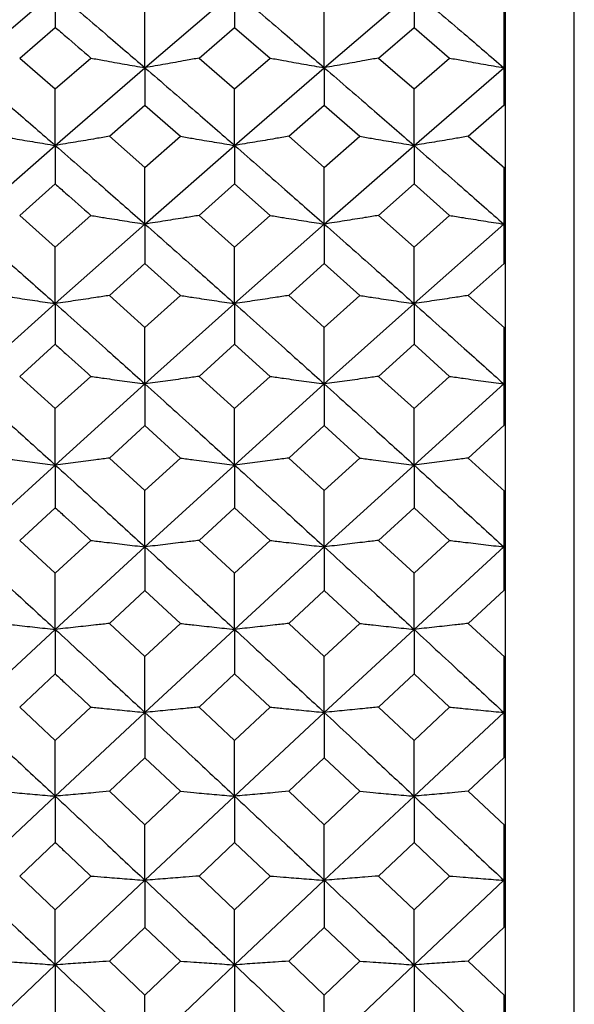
# Model space of a CAD drawing. Header units: inches. Extents: x 0.9 to 16, y 4.3 to 9.2.
# Tile 30 of 55: x 8.203 to 8.454, y 6.236 to 6.682. Entities that reach past the tile are written whole.
import ezdxf

# ---------------------------------------------------------------- set-up
doc = ezdxf.new("R2010")
doc.units = ezdxf.units.IN
doc.header["$MEASUREMENT"] = 0

msp = doc.modelspace()

# ---------------------------------------------------------------- linework, layer by layer
at = {"color": 7, "linetype": 'Continuous', "lineweight": 25}
for p, q in [((8.45439, 5.92643), (8.45439, 7.4749)), ((8.17826, 6.66061), (8.21898, 6.69541)), ((8.21898, 6.69541), (8.21898, 6.67895)), ((8.25967, 6.66061), (8.30032, 6.69541)), ((8.30032, 6.69541), (8.30032, 6.67895)), ((8.34099, 6.66061), (8.38169, 6.69541)), ((8.38169, 6.69541), (8.38169, 6.67895)), ((8.25967, 6.66061), (8.25967, 6.68623)), ((8.34099, 6.66061), (8.34099, 6.68623)), ((8.4224, 6.68623), (8.4224, 6.64365)), ((8.42314, 6.64333), (8.42314, 6.68591)), ((8.20285, 6.66502), (8.21898, 6.67895)), ((8.28422, 6.66502), (8.30032, 6.67895)), ((8.30032, 6.67895), (8.31643, 6.66502)), ((8.36556, 6.66502), (8.38169, 6.67895)), ((8.38169, 6.67895), (8.39782, 6.66502)), ((8.20285, 6.66502), (8.21898, 6.65101)), ((8.21898, 6.65101), (8.23511, 6.66502)), ((8.28422, 6.66502), (8.30032, 6.65101)), ((8.30032, 6.65101), (8.31643, 6.66502)), ((8.36556, 6.66502), (8.38169, 6.65101)), ((8.38169, 6.65101), (8.39782, 6.66502)), ((8.21898, 6.62536), (8.25967, 6.66061)), ((8.25967, 6.66061), (8.25967, 6.64364)), ((8.30032, 6.62536), (8.34099, 6.66061)), ((8.34099, 6.66061), (8.34099, 6.64364)), ((8.38169, 6.62536), (8.4224, 6.66061)), ((8.21898, 6.62536), (8.21898, 6.65101)), ((8.30032, 6.62536), (8.30032, 6.65101)), ((8.38169, 6.62536), (8.38169, 6.65101)), ((8.24355, 6.62953), (8.25967, 6.64364)), ((8.25967, 6.64364), (8.27579, 6.62953)), ((8.32487, 6.62953), (8.34099, 6.64364)), ((8.34099, 6.64364), (8.35711, 6.62953)), ((8.40628, 6.62953), (8.42256, 6.64377)), ((8.42314, 6.61503), (8.42314, 6.64333)), ((8.24355, 6.62953), (8.25967, 6.61535)), ((8.25967, 6.61535), (8.27579, 6.62953)), ((8.32487, 6.62953), (8.34099, 6.61535)), ((8.34099, 6.61535), (8.35711, 6.62953)), ((8.40628, 6.62953), (8.42281, 6.615)), ((8.17826, 6.58969), (8.21898, 6.62536)), ((8.21898, 6.62536), (8.21898, 6.6079)), ((8.25967, 6.58969), (8.30032, 6.62536)), ((8.30032, 6.62536), (8.30032, 6.6079)), ((8.34099, 6.58969), (8.38169, 6.62536)), ((8.38169, 6.62536), (8.38169, 6.6079)), ((8.25967, 6.58969), (8.25967, 6.61535)), ((8.34099, 6.58969), (8.34099, 6.61535)), ((8.4224, 6.61536), (8.4224, 6.57175)), ((8.42314, 6.57141), (8.42314, 6.61503)), ((8.20285, 6.59362), (8.21898, 6.6079)), ((8.28422, 6.59362), (8.30032, 6.6079)), ((8.30032, 6.6079), (8.31643, 6.59362)), ((8.36556, 6.59362), (8.38169, 6.6079)), ((8.38169, 6.6079), (8.39782, 6.59362)), ((8.20285, 6.59362), (8.21898, 6.57928)), ((8.21898, 6.57928), (8.23511, 6.59362)), ((8.28422, 6.59362), (8.30032, 6.57928)), ((8.30032, 6.57928), (8.31643, 6.59362)), ((8.36556, 6.59362), (8.38169, 6.57928)), ((8.38169, 6.57928), (8.39782, 6.59362)), ((8.21898, 6.55362), (8.25967, 6.58969)), ((8.25967, 6.58969), (8.25967, 6.57174)), ((8.30032, 6.55362), (8.34099, 6.58969)), ((8.34099, 6.58969), (8.34099, 6.57174)), ((8.38169, 6.55362), (8.4224, 6.58968)), ((8.21898, 6.55362), (8.21898, 6.57928)), ((8.30032, 6.55362), (8.30032, 6.57928)), ((8.38169, 6.55362), (8.38169, 6.57928)), ((8.24355, 6.5573), (8.25967, 6.57174)), ((8.25967, 6.57174), (8.27579, 6.5573)), ((8.32487, 6.5573), (8.34099, 6.57174)), ((8.34099, 6.57174), (8.35711, 6.5573)), ((8.40628, 6.5573), (8.42256, 6.57187)), ((8.42314, 6.54248), (8.42314, 6.57141)), ((8.17826, 6.51717), (8.21898, 6.55362)), ((8.21898, 6.55362), (8.21898, 6.53519)), ((8.24355, 6.5573), (8.25967, 6.54281)), ((8.25967, 6.54281), (8.27579, 6.5573)), ((8.25967, 6.51717), (8.30032, 6.55362)), ((8.30032, 6.55362), (8.30032, 6.53519)), ((8.32487, 6.5573), (8.34099, 6.54281)), ((8.34099, 6.54281), (8.35711, 6.5573)), ((8.34099, 6.51717), (8.38169, 6.55362)), ((8.38169, 6.55362), (8.38169, 6.53519)), ((8.40628, 6.5573), (8.42281, 6.54245)), ((8.25967, 6.51717), (8.25967, 6.54281)), ((8.34099, 6.51717), (8.34099, 6.54281)), ((8.4224, 6.54281), (8.4224, 6.49829)), ((8.42314, 6.49795), (8.42314, 6.54248)), ((8.20285, 6.52061), (8.21898, 6.53519)), ((8.28422, 6.52061), (8.30032, 6.53519)), ((8.30032, 6.53519), (8.31643, 6.52061)), ((8.36556, 6.52061), (8.38169, 6.53519)), ((8.38169, 6.53519), (8.39782, 6.52061)), ((8.20285, 6.52061), (8.21898, 6.50597)), ((8.21898, 6.50597), (8.23511, 6.52061)), ((8.28422, 6.52061), (8.30032, 6.50597)), ((8.30032, 6.50597), (8.31643, 6.52061)), ((8.36556, 6.52061), (8.38169, 6.50597)), ((8.38169, 6.50597), (8.39782, 6.52061)), ((8.21898, 6.48037), (8.25967, 6.51717)), ((8.25967, 6.51717), (8.25967, 6.49828)), ((8.30032, 6.48037), (8.34099, 6.51717)), ((8.34099, 6.51717), (8.34099, 6.49828)), ((8.38169, 6.48037), (8.4224, 6.51716)), ((8.21898, 6.48037), (8.21898, 6.50597)), ((8.30032, 6.48037), (8.30032, 6.50597)), ((8.38169, 6.48037), (8.38169, 6.50597)), ((8.24355, 6.48356), (8.25967, 6.49828)), ((8.25967, 6.49828), (8.27579, 6.48356)), ((8.32487, 6.48356), (8.34099, 6.49828)), ((8.34099, 6.49828), (8.35711, 6.48356)), ((8.40628, 6.48356), (8.42256, 6.49841)), ((8.42314, 6.46845), (8.42314, 6.49795)), ((8.24355, 6.48356), (8.25967, 6.46879)), ((8.25967, 6.46879), (8.27579, 6.48356)), ((8.32487, 6.48356), (8.34099, 6.46879)), ((8.34099, 6.46879), (8.35711, 6.48356)), ((8.40628, 6.48356), (8.42281, 6.46842)), ((8.17826, 6.44324), (8.21898, 6.48037)), ((8.21898, 6.48037), (8.21898, 6.46103)), ((8.25967, 6.44324), (8.30032, 6.48037)), ((8.30032, 6.48037), (8.30032, 6.46103)), ((8.34099, 6.44324), (8.38169, 6.48037)), ((8.38169, 6.48037), (8.38169, 6.46103)), ((8.25967, 6.44324), (8.25967, 6.46879)), ((8.34099, 6.44324), (8.34099, 6.46879)), ((8.4224, 6.4688), (8.4224, 6.42347)), ((8.42314, 6.42313), (8.42314, 6.46845)), ((8.20285, 6.44618), (8.21898, 6.46103)), ((8.28422, 6.44618), (8.30032, 6.46103)), ((8.30032, 6.46103), (8.31643, 6.44618)), ((8.36556, 6.44618), (8.38169, 6.46103)), ((8.38169, 6.46103), (8.39782, 6.44618)), ((8.20285, 6.44618), (8.21898, 6.43129)), ((8.21898, 6.43129), (8.23511, 6.44618)), ((8.28422, 6.44618), (8.30032, 6.43129)), ((8.30032, 6.43129), (8.31643, 6.44618)), ((8.36556, 6.44618), (8.38169, 6.43129)), ((8.38169, 6.43129), (8.39782, 6.44618)), ((8.21898, 6.40581), (8.25967, 6.44324)), ((8.25967, 6.44324), (8.25967, 6.42347)), ((8.30032, 6.40581), (8.34099, 6.44324)), ((8.34099, 6.44324), (8.34099, 6.42347)), ((8.38169, 6.40581), (8.4224, 6.44323)), ((8.21898, 6.40581), (8.21898, 6.43129)), ((8.30032, 6.40581), (8.30032, 6.43129)), ((8.38169, 6.40581), (8.38169, 6.43129)), ((8.24355, 6.4085), (8.25967, 6.42347)), ((8.25967, 6.42347), (8.27579, 6.4085)), ((8.32487, 6.4085), (8.34099, 6.42347)), ((8.34099, 6.42347), (8.35711, 6.4085)), ((8.40628, 6.4085), (8.42256, 6.4236)), ((8.42314, 6.39316), (8.42314, 6.42313)), ((8.17826, 6.36811), (8.21898, 6.40581)), ((8.21898, 6.40581), (8.21898, 6.38562)), ((8.24355, 6.4085), (8.25967, 6.3935)), ((8.25967, 6.3935), (8.27579, 6.4085)), ((8.25967, 6.36811), (8.30032, 6.40581)), ((8.30032, 6.40581), (8.30032, 6.38562)), ((8.32487, 6.4085), (8.34099, 6.3935)), ((8.34099, 6.3935), (8.35711, 6.4085)), ((8.34099, 6.36811), (8.38169, 6.40581)), ((8.38169, 6.40581), (8.38169, 6.38562)), ((8.40628, 6.4085), (8.42281, 6.39313)), ((8.25967, 6.36811), (8.25967, 6.3935)), ((8.34099, 6.36811), (8.34099, 6.3935)), ((8.4224, 6.3935), (8.4224, 6.34752)), ((8.42314, 6.34717), (8.42314, 6.39316)), ((8.20285, 6.37055), (8.21898, 6.38562)), ((8.28422, 6.37055), (8.30032, 6.38562)), ((8.30032, 6.38562), (8.31643, 6.37055)), ((8.36556, 6.37055), (8.38169, 6.38562)), ((8.38169, 6.38562), (8.39782, 6.37055)), ((8.20285, 6.37055), (8.21898, 6.35544)), ((8.21898, 6.35544), (8.23511, 6.37055)), ((8.28422, 6.37055), (8.30032, 6.35544)), ((8.30032, 6.35544), (8.31643, 6.37055)), ((8.36556, 6.37055), (8.38169, 6.35544)), ((8.38169, 6.35544), (8.39782, 6.37055)), ((8.21898, 6.33016), (8.25967, 6.36811)), ((8.25967, 6.36811), (8.25967, 6.34751)), ((8.30032, 6.33016), (8.34099, 6.36811)), ((8.34099, 6.36811), (8.34099, 6.34751)), ((8.38169, 6.33016), (8.4224, 6.3681)), ((8.21898, 6.33016), (8.21898, 6.35544)), ((8.30032, 6.33016), (8.30032, 6.35544)), ((8.38169, 6.33016), (8.38169, 6.35544)), ((8.24355, 6.33234), (8.25967, 6.34751)), ((8.25967, 6.34751), (8.27579, 6.33234)), ((8.32487, 6.33234), (8.34099, 6.34751)), ((8.34099, 6.34751), (8.35711, 6.33234)), ((8.40628, 6.33234), (8.42256, 6.34765)), ((8.42314, 6.3168), (8.42314, 6.34717)), ((8.17826, 6.29198), (8.21898, 6.33016)), ((8.21898, 6.33016), (8.21898, 6.30916)), ((8.24355, 6.33234), (8.25967, 6.31714)), ((8.25967, 6.31714), (8.27579, 6.33234)), ((8.25967, 6.29198), (8.30032, 6.33016)), ((8.30032, 6.33016), (8.30032, 6.30916)), ((8.32487, 6.33234), (8.34099, 6.31714)), ((8.34099, 6.31714), (8.35711, 6.33234)), ((8.34099, 6.29198), (8.38169, 6.33016)), ((8.38169, 6.33016), (8.38169, 6.30916)), ((8.40628, 6.33234), (8.42281, 6.31677)), ((8.25967, 6.29198), (8.25967, 6.31714)), ((8.34099, 6.29198), (8.34099, 6.31714)), ((8.4224, 6.31715), (8.4224, 6.27062)), ((8.42314, 6.27026), (8.42314, 6.3168)), ((8.20285, 6.29391), (8.21898, 6.30916)), ((8.28422, 6.29391), (8.30032, 6.30916)), ((8.30032, 6.30916), (8.31643, 6.29391)), ((8.36556, 6.29391), (8.38169, 6.30916)), ((8.38169, 6.30916), (8.39782, 6.29391)), ((8.20285, 6.29391), (8.21898, 6.27863)), ((8.21898, 6.27863), (8.23511, 6.29391)), ((8.21898, 6.25361), (8.25967, 6.29198)), ((8.25967, 6.29198), (8.25967, 6.27061)), ((8.28422, 6.29391), (8.30032, 6.27863)), ((8.30032, 6.27863), (8.31643, 6.29391)), ((8.30032, 6.25361), (8.34099, 6.29198)), ((8.34099, 6.29198), (8.34099, 6.27061)), ((8.36556, 6.29391), (8.38169, 6.27863)), ((8.38169, 6.27863), (8.39782, 6.29391)), ((8.38169, 6.25361), (8.4224, 6.29197)), ((8.21898, 6.25361), (8.21898, 6.27863)), ((8.30032, 6.25361), (8.30032, 6.27863)), ((8.38169, 6.25361), (8.38169, 6.27863)), ((8.24355, 6.25528), (8.25967, 6.27061)), ((8.25967, 6.27061), (8.27579, 6.25528)), ((8.32487, 6.25528), (8.34099, 6.27061)), ((8.34099, 6.27061), (8.35711, 6.25528)), ((8.40628, 6.25528), (8.42256, 6.27075)), ((8.42314, 6.23958), (8.42314, 6.27026)), ((8.24355, 6.25528), (8.25967, 6.23993)), ((8.25967, 6.23993), (8.27579, 6.25528)), ((8.32487, 6.25528), (8.34099, 6.23993)), ((8.34099, 6.23993), (8.35711, 6.25528)), ((8.40628, 6.25528), (8.42281, 6.23955)), ((8.17826, 6.21507), (8.21898, 6.25361)), ((8.21898, 6.25361), (8.21898, 6.23187)), ((8.25967, 6.21507), (8.30032, 6.25361)), ((8.30032, 6.25361), (8.30032, 6.23187)), ((8.34099, 6.21507), (8.38169, 6.25361)), ((8.38169, 6.25361), (8.38169, 6.23187)), ((8.25967, 6.21507), (8.25967, 6.23993)), ((8.34099, 6.21507), (8.34099, 6.23993)), ((8.4224, 6.23994), (8.4224, 6.19299)), ((8.42314, 6.19264), (8.42314, 6.23958))]:
    msp.add_line(p, q, dxfattribs=at)
for points, knots in [([(8.21898, 6.69541), (8.22658, 6.68895), (8.24014, 6.6774), (8.25371, 6.66574), (8.25967, 6.66061)], [0, 0, 0, 0, 0.5601086, 1, 1, 1, 1]), ([(8.30032, 6.69541), (8.30791, 6.68895), (8.32146, 6.6774), (8.33502, 6.66574), (8.34099, 6.66061)], [0, 0, 0, 0, 0.55983, 1, 1, 1, 1]), ([(8.38169, 6.69541), (8.38929, 6.68895), (8.40286, 6.67741), (8.41643, 6.66575), (8.4224, 6.66062)], [0, 0, 0, 0, 0.560003, 1, 1, 1, 1]), ([(8.21898, 6.67895), (8.22053, 6.67761), (8.22591, 6.67298), (8.23129, 6.66832), (8.23511, 6.66502)], [0, 0, 0, 0, 0.289608, 1, 1, 1, 1]), ([(8.23511, 6.66502), (8.23715, 6.66464), (8.24225, 6.66371), (8.25044, 6.66224), (8.25659, 6.66115), (8.25967, 6.66061)], [0, 0, 0, 0, 0.2499887, 0.6249874, 1, 1, 1, 1]), ([(8.28422, 6.66502), (8.28219, 6.66464), (8.27709, 6.66371), (8.26891, 6.66224), (8.26275, 6.66115), (8.25967, 6.66061)], [0, 0, 0, 0, 0.249989, 0.624985, 1, 1, 1, 1]), ([(8.31643, 6.66502), (8.31847, 6.66464), (8.32357, 6.66371), (8.33175, 6.66224), (8.33791, 6.66115), (8.34099, 6.66061)], [0, 0, 0, 0, 0.249987, 0.624986, 1, 1, 1, 1]), ([(8.36556, 6.66502), (8.36352, 6.66464), (8.35842, 6.66371), (8.35023, 6.66224), (8.34407, 6.66115), (8.34099, 6.66061)], [0, 0, 0, 0, 0.249988, 0.624986, 1, 1, 1, 1]), ([(8.39782, 6.66502), (8.39987, 6.66464), (8.40497, 6.66371), (8.41316, 6.66224), (8.41932, 6.66116), (8.4224, 6.66061)], [0, 0, 0, 0, 0.249989, 0.624987, 1, 1, 1, 1]), ([(8.17826, 6.66061), (8.18586, 6.65406), (8.19943, 6.64237), (8.21301, 6.63056), (8.21898, 6.62536)], [0, 0, 0, 0, 0.560022, 1, 1, 1, 1]), ([(8.25967, 6.66061), (8.26727, 6.65406), (8.28082, 6.64237), (8.29437, 6.63056), (8.30032, 6.62536)], [0, 0, 0, 0, 0.560177, 1, 1, 1, 1]), ([(8.34099, 6.66061), (8.34858, 6.65406), (8.36215, 6.64236), (8.37572, 6.63056), (8.38169, 6.62536)], [0, 0, 0, 0, 0.559917, 1, 1, 1, 1]), ([(8.19439, 6.62953), (8.19644, 6.62918), (8.20154, 6.62829), (8.20973, 6.6269), (8.2159, 6.62588), (8.21898, 6.62536)], [0, 0, 0, 0, 0.249989, 0.624986, 1, 1, 1, 1]), ([(8.24355, 6.62953), (8.24151, 6.62918), (8.23641, 6.62829), (8.22822, 6.6269), (8.22206, 6.62588), (8.21898, 6.62536)], [0, 0, 0, 0, 0.2499883, 0.6249858, 1, 1, 1, 1]), ([(8.27579, 6.62953), (8.27782, 6.62918), (8.28292, 6.62829), (8.2911, 6.6269), (8.29725, 6.62588), (8.30032, 6.62536)], [0, 0, 0, 0, 0.249988, 0.624986, 1, 1, 1, 1]), ([(8.32487, 6.62953), (8.32283, 6.62918), (8.31773, 6.62829), (8.30955, 6.6269), (8.3034, 6.62588), (8.30032, 6.62536)], [0, 0, 0, 0, 0.249988, 0.624986, 1, 1, 1, 1]), ([(8.35711, 6.62953), (8.35915, 6.62918), (8.36426, 6.62829), (8.37245, 6.6269), (8.37861, 6.62588), (8.38169, 6.62536)], [0, 0, 0, 0, 0.249987, 0.624986, 1, 1, 1, 1]), ([(8.40628, 6.62953), (8.40423, 6.62918), (8.39913, 6.62829), (8.39094, 6.6269), (8.38477, 6.62588), (8.38169, 6.62536)], [0, 0, 0, 0, 0.249987, 0.624985, 1, 1, 1, 1]), ([(8.21898, 6.62536), (8.22658, 6.61873), (8.24014, 6.60689), (8.25371, 6.59495), (8.25967, 6.58969)], [0, 0, 0, 0, 0.560108, 1, 1, 1, 1]), ([(8.30032, 6.62536), (8.30791, 6.61873), (8.32146, 6.60689), (8.33502, 6.59495), (8.34099, 6.58969)], [0, 0, 0, 0, 0.55983, 1, 1, 1, 1]), ([(8.38169, 6.62536), (8.38929, 6.61873), (8.40286, 6.6069), (8.41643, 6.59495), (8.4224, 6.5897)], [0, 0, 0, 0, 0.560003, 1, 1, 1, 1]), ([(8.21898, 6.6079), (8.22053, 6.60652), (8.22591, 6.60177), (8.23129, 6.59701), (8.23511, 6.59362)], [0, 0, 0, 0, 0.289609, 1, 1, 1, 1]), ([(8.23511, 6.59362), (8.23715, 6.59329), (8.24225, 6.59245), (8.25044, 6.59114), (8.25659, 6.59017), (8.25967, 6.58969)], [0, 0, 0, 0, 0.249987, 0.624986, 1, 1, 1, 1]), ([(8.28422, 6.59362), (8.28219, 6.59329), (8.27709, 6.59245), (8.26891, 6.59114), (8.26275, 6.59017), (8.25967, 6.58969)], [0, 0, 0, 0, 0.249987, 0.624985, 1, 1, 1, 1]), ([(8.31643, 6.59362), (8.31847, 6.59329), (8.32357, 6.59245), (8.33175, 6.59114), (8.33791, 6.59017), (8.34099, 6.58969)], [0, 0, 0, 0, 0.2499873, 0.6249849, 1, 1, 1, 1]), ([(8.36556, 6.59362), (8.36352, 6.59329), (8.35842, 6.59245), (8.35023, 6.59114), (8.34407, 6.59017), (8.34099, 6.58969)], [0, 0, 0, 0, 0.249988, 0.624985, 1, 1, 1, 1]), ([(8.39782, 6.59362), (8.39987, 6.59329), (8.40497, 6.59245), (8.41316, 6.59114), (8.41932, 6.59017), (8.4224, 6.58969)], [0, 0, 0, 0, 0.249989, 0.624987, 1, 1, 1, 1]), ([(8.17826, 6.58969), (8.18586, 6.58298), (8.19943, 6.57101), (8.21301, 6.55893), (8.21898, 6.55362)], [0, 0, 0, 0, 0.5600219, 1, 1, 1, 1]), ([(8.25967, 6.58969), (8.26727, 6.58298), (8.28082, 6.57101), (8.29437, 6.55893), (8.30032, 6.55362)], [0, 0, 0, 0, 0.5601773, 1, 1, 1, 1]), ([(8.34099, 6.58969), (8.34858, 6.58298), (8.36215, 6.571), (8.37572, 6.55893), (8.38169, 6.55362)], [0, 0, 0, 0, 0.559917, 1, 1, 1, 1]), ([(8.19439, 6.5573), (8.19644, 6.55699), (8.20154, 6.55621), (8.20973, 6.55498), (8.2159, 6.55407), (8.21898, 6.55362)], [0, 0, 0, 0, 0.249988, 0.624986, 1, 1, 1, 1]), ([(8.24355, 6.5573), (8.24151, 6.55699), (8.23641, 6.55621), (8.22822, 6.55498), (8.22206, 6.55407), (8.21898, 6.55362)], [0, 0, 0, 0, 0.249987, 0.624984, 1, 1, 1, 1]), ([(8.21898, 6.55362), (8.22658, 6.54684), (8.24014, 6.53473), (8.25371, 6.52253), (8.25967, 6.51717)], [0, 0, 0, 0, 0.560108, 1, 1, 1, 1]), ([(8.27579, 6.5573), (8.27782, 6.55699), (8.28292, 6.55621), (8.2911, 6.55498), (8.29725, 6.55407), (8.30032, 6.55362)], [0, 0, 0, 0, 0.249987, 0.624986, 1, 1, 1, 1]), ([(8.32487, 6.5573), (8.32283, 6.55699), (8.31773, 6.55621), (8.30955, 6.55498), (8.3034, 6.55407), (8.30032, 6.55362)], [0, 0, 0, 0, 0.249988, 0.624986, 1, 1, 1, 1]), ([(8.30032, 6.55362), (8.30791, 6.54684), (8.32146, 6.53473), (8.33502, 6.52253), (8.34099, 6.51717)], [0, 0, 0, 0, 0.55983, 1, 1, 1, 1]), ([(8.35711, 6.5573), (8.35915, 6.55699), (8.36426, 6.55621), (8.37245, 6.55498), (8.37861, 6.55407), (8.38169, 6.55362)], [0, 0, 0, 0, 0.249988, 0.624986, 1, 1, 1, 1]), ([(8.40628, 6.5573), (8.40423, 6.55699), (8.39913, 6.55621), (8.39094, 6.55498), (8.38477, 6.55407), (8.38169, 6.55362)], [0, 0, 0, 0, 0.249988, 0.624985, 1, 1, 1, 1]), ([(8.38169, 6.55362), (8.38929, 6.54684), (8.40286, 6.53473), (8.41643, 6.52254), (8.4224, 6.51717)], [0, 0, 0, 0, 0.560003, 1, 1, 1, 1]), ([(8.21898, 6.53519), (8.22053, 6.53378), (8.22591, 6.52893), (8.23129, 6.52407), (8.23511, 6.52061)], [0, 0, 0, 0, 0.289609, 1, 1, 1, 1]), ([(8.23511, 6.52061), (8.23715, 6.52032), (8.24225, 6.51959), (8.25044, 6.51844), (8.25659, 6.51759), (8.25967, 6.51717)], [0, 0, 0, 0, 0.249987, 0.624987, 1, 1, 1, 1]), ([(8.28422, 6.52061), (8.28219, 6.52032), (8.27709, 6.51959), (8.26891, 6.51843), (8.26275, 6.51759), (8.25967, 6.51717)], [0, 0, 0, 0, 0.249989, 0.624986, 1, 1, 1, 1]), ([(8.31643, 6.52061), (8.31847, 6.52032), (8.32357, 6.51959), (8.33175, 6.51843), (8.33791, 6.51759), (8.34099, 6.51717)], [0, 0, 0, 0, 0.249987, 0.624985, 1, 1, 1, 1]), ([(8.36556, 6.52061), (8.36352, 6.52032), (8.35842, 6.51959), (8.35023, 6.51844), (8.34407, 6.51759), (8.34099, 6.51717)], [0, 0, 0, 0, 0.249988, 0.624986, 1, 1, 1, 1]), ([(8.39782, 6.52061), (8.39987, 6.52032), (8.40497, 6.51959), (8.41316, 6.51844), (8.41932, 6.51759), (8.4224, 6.51717)], [0, 0, 0, 0, 0.249988, 0.624986, 1, 1, 1, 1]), ([(8.17826, 6.51717), (8.18586, 6.51032), (8.19943, 6.49809), (8.21301, 6.48578), (8.21898, 6.48037)], [0, 0, 0, 0, 0.560022, 1, 1, 1, 1]), ([(8.25967, 6.51717), (8.26727, 6.51032), (8.28082, 6.4981), (8.29437, 6.48578), (8.30032, 6.48037)], [0, 0, 0, 0, 0.5601772, 1, 1, 1, 1]), ([(8.34099, 6.51717), (8.34858, 6.51032), (8.36215, 6.49809), (8.37572, 6.48578), (8.38169, 6.48037)], [0, 0, 0, 0, 0.5599175, 1, 1, 1, 1]), ([(8.19439, 6.48356), (8.19644, 6.48329), (8.20154, 6.48261), (8.20973, 6.48154), (8.2159, 6.48076), (8.21898, 6.48037)], [0, 0, 0, 0, 0.249988, 0.624985, 1, 1, 1, 1]), ([(8.24355, 6.48356), (8.24151, 6.48329), (8.23641, 6.48261), (8.22822, 6.48154), (8.22206, 6.48076), (8.21898, 6.48037)], [0, 0, 0, 0, 0.249987, 0.624984, 1, 1, 1, 1]), ([(8.27579, 6.48356), (8.27782, 6.48329), (8.28292, 6.48261), (8.2911, 6.48154), (8.29725, 6.48076), (8.30032, 6.48037)], [0, 0, 0, 0, 0.249988, 0.624985, 1, 1, 1, 1]), ([(8.32487, 6.48356), (8.32283, 6.48329), (8.31773, 6.48261), (8.30955, 6.48154), (8.3034, 6.48076), (8.30032, 6.48037)], [0, 0, 0, 0, 0.249988, 0.624985, 1, 1, 1, 1]), ([(8.35711, 6.48356), (8.35915, 6.48329), (8.36426, 6.48261), (8.37245, 6.48154), (8.37861, 6.48076), (8.38169, 6.48037)], [0, 0, 0, 0, 0.249988, 0.624984, 1, 1, 1, 1]), ([(8.40628, 6.48356), (8.40423, 6.48329), (8.39913, 6.48261), (8.39094, 6.48154), (8.38477, 6.48076), (8.38169, 6.48037)], [0, 0, 0, 0, 0.2499882, 0.6249855, 1, 1, 1, 1]), ([(8.21898, 6.48037), (8.22658, 6.47346), (8.24014, 6.46112), (8.25371, 6.4487), (8.25967, 6.44324)], [0, 0, 0, 0, 0.560108, 1, 1, 1, 1]), ([(8.30032, 6.48037), (8.30791, 6.47346), (8.32146, 6.46111), (8.33502, 6.4487), (8.34099, 6.44324)], [0, 0, 0, 0, 0.55983, 1, 1, 1, 1]), ([(8.38169, 6.48037), (8.38929, 6.47346), (8.40286, 6.46112), (8.41643, 6.44871), (8.4224, 6.44325)], [0, 0, 0, 0, 0.560004, 1, 1, 1, 1]), ([(8.21898, 6.46103), (8.22053, 6.4596), (8.22591, 6.45466), (8.23129, 6.4497), (8.23511, 6.44618)], [0, 0, 0, 0, 0.28961, 1, 1, 1, 1]), ([(8.23511, 6.44618), (8.23715, 6.44593), (8.24225, 6.44531), (8.25044, 6.44432), (8.25659, 6.4436), (8.25967, 6.44324)], [0, 0, 0, 0, 0.249988, 0.624985, 1, 1, 1, 1]), ([(8.28422, 6.44618), (8.28219, 6.44593), (8.27709, 6.44531), (8.26891, 6.44432), (8.26275, 6.4436), (8.25967, 6.44324)], [0, 0, 0, 0, 0.249987, 0.624985, 1, 1, 1, 1]), ([(8.31643, 6.44618), (8.31847, 6.44593), (8.32357, 6.44531), (8.33175, 6.44432), (8.33791, 6.4436), (8.34099, 6.44324)], [0, 0, 0, 0, 0.249987, 0.624985, 1, 1, 1, 1]), ([(8.36556, 6.44618), (8.36352, 6.44593), (8.35842, 6.44531), (8.35023, 6.44432), (8.34407, 6.4436), (8.34099, 6.44324)], [0, 0, 0, 0, 0.249987, 0.624986, 1, 1, 1, 1]), ([(8.39782, 6.44618), (8.39987, 6.44593), (8.40497, 6.44531), (8.41316, 6.44432), (8.41932, 6.4436), (8.4224, 6.44324)], [0, 0, 0, 0, 0.249988, 0.624985, 1, 1, 1, 1]), ([(8.17826, 6.44324), (8.18586, 6.43627), (8.19943, 6.42383), (8.21301, 6.41132), (8.21898, 6.40581)], [0, 0, 0, 0, 0.560022, 1, 1, 1, 1]), ([(8.25967, 6.44324), (8.26727, 6.43627), (8.28082, 6.42383), (8.29437, 6.41132), (8.30032, 6.40581)], [0, 0, 0, 0, 0.560177, 1, 1, 1, 1]), ([(8.34099, 6.44324), (8.34858, 6.43627), (8.36215, 6.42383), (8.37572, 6.41132), (8.38169, 6.40581)], [0, 0, 0, 0, 0.559917, 1, 1, 1, 1]), ([(8.19439, 6.4085), (8.19644, 6.40827), (8.20154, 6.4077), (8.20973, 6.4068), (8.2159, 6.40614), (8.21898, 6.40581)], [0, 0, 0, 0, 0.249989, 0.624986, 1, 1, 1, 1]), ([(8.24355, 6.4085), (8.24151, 6.40827), (8.23641, 6.4077), (8.22822, 6.4068), (8.22206, 6.40614), (8.21898, 6.40581)], [0, 0, 0, 0, 0.249988, 0.624985, 1, 1, 1, 1]), ([(8.21898, 6.40581), (8.22658, 6.39879), (8.24014, 6.38626), (8.25371, 6.37365), (8.25967, 6.36811)], [0, 0, 0, 0, 0.560108, 1, 1, 1, 1]), ([(8.27579, 6.4085), (8.27782, 6.40827), (8.28292, 6.4077), (8.2911, 6.4068), (8.29725, 6.40614), (8.30032, 6.40581)], [0, 0, 0, 0, 0.249988, 0.624986, 1, 1, 1, 1]), ([(8.32487, 6.4085), (8.32283, 6.40827), (8.31773, 6.4077), (8.30955, 6.4068), (8.3034, 6.40614), (8.30032, 6.40581)], [0, 0, 0, 0, 0.249988, 0.624986, 1, 1, 1, 1]), ([(8.30032, 6.40581), (8.30791, 6.39879), (8.32146, 6.38625), (8.33502, 6.37365), (8.34099, 6.36811)], [0, 0, 0, 0, 0.55983, 1, 1, 1, 1]), ([(8.35711, 6.4085), (8.35915, 6.40827), (8.36426, 6.4077), (8.37245, 6.4068), (8.37861, 6.40614), (8.38169, 6.40581)], [0, 0, 0, 0, 0.249987, 0.624985, 1, 1, 1, 1]), ([(8.40628, 6.4085), (8.40423, 6.40827), (8.39913, 6.4077), (8.39094, 6.4068), (8.38477, 6.40614), (8.38169, 6.40581)], [0, 0, 0, 0, 0.249987, 0.624986, 1, 1, 1, 1]), ([(8.38169, 6.40581), (8.38929, 6.39879), (8.40286, 6.38626), (8.41643, 6.37366), (8.4224, 6.36812)], [0, 0, 0, 0, 0.560003, 1, 1, 1, 1]), ([(8.21898, 6.38562), (8.22053, 6.38416), (8.22591, 6.37915), (8.23129, 6.37412), (8.23511, 6.37055)], [0, 0, 0, 0, 0.289608, 1, 1, 1, 1]), ([(8.23511, 6.37055), (8.23715, 6.37034), (8.24225, 6.36982), (8.25044, 6.36901), (8.25659, 6.36841), (8.25967, 6.36811)], [0, 0, 0, 0, 0.249989, 0.6249869, 1, 1, 1, 1]), ([(8.28422, 6.37055), (8.28219, 6.37034), (8.27709, 6.36982), (8.26891, 6.36901), (8.26275, 6.36841), (8.25967, 6.36811)], [0, 0, 0, 0, 0.249988, 0.624985, 1, 1, 1, 1]), ([(8.31643, 6.37055), (8.31847, 6.37034), (8.32357, 6.36982), (8.33175, 6.36901), (8.33791, 6.36841), (8.34099, 6.36811)], [0, 0, 0, 0, 0.249989, 0.624986, 1, 1, 1, 1]), ([(8.36556, 6.37055), (8.36352, 6.37034), (8.35842, 6.36982), (8.35023, 6.36901), (8.34407, 6.36841), (8.34099, 6.36811)], [0, 0, 0, 0, 0.249988, 0.624988, 1, 1, 1, 1]), ([(8.39782, 6.37055), (8.39987, 6.37034), (8.40497, 6.36982), (8.41316, 6.36901), (8.41932, 6.36841), (8.4224, 6.36811)], [0, 0, 0, 0, 0.249989, 0.624987, 1, 1, 1, 1]), ([(8.17826, 6.36811), (8.18586, 6.36104), (8.19943, 6.34842), (8.21301, 6.33574), (8.21898, 6.33016)], [0, 0, 0, 0, 0.560022, 1, 1, 1, 1]), ([(8.25967, 6.36811), (8.26727, 6.36104), (8.28082, 6.34842), (8.29437, 6.33574), (8.30032, 6.33016)], [0, 0, 0, 0, 0.560177, 1, 1, 1, 1]), ([(8.34099, 6.36811), (8.34858, 6.36104), (8.36215, 6.34842), (8.37572, 6.33574), (8.38169, 6.33016)], [0, 0, 0, 0, 0.559917, 1, 1, 1, 1]), ([(8.19439, 6.33234), (8.19644, 6.33216), (8.20154, 6.33169), (8.20973, 6.33096), (8.2159, 6.33043), (8.21898, 6.33016)], [0, 0, 0, 0, 0.249988, 0.624985, 1, 1, 1, 1]), ([(8.24355, 6.33234), (8.24151, 6.33216), (8.23641, 6.33169), (8.22822, 6.33096), (8.22206, 6.33043), (8.21898, 6.33016)], [0, 0, 0, 0, 0.249989, 0.624984, 1, 1, 1, 1]), ([(8.21898, 6.33016), (8.22658, 6.32304), (8.24014, 6.31035), (8.25371, 6.29759), (8.25967, 6.29198)], [0, 0, 0, 0, 0.560109, 1, 1, 1, 1]), ([(8.27579, 6.33234), (8.27782, 6.33216), (8.28292, 6.33169), (8.2911, 6.33096), (8.29725, 6.33043), (8.30032, 6.33016)], [0, 0, 0, 0, 0.2499891, 0.624985, 1, 1, 1, 1]), ([(8.32487, 6.33234), (8.32283, 6.33216), (8.31773, 6.33169), (8.30955, 6.33096), (8.3034, 6.33043), (8.30032, 6.33016)], [0, 0, 0, 0, 0.2499894, 0.6249852, 1, 1, 1, 1]), ([(8.30032, 6.33016), (8.30791, 6.32305), (8.32146, 6.31034), (8.33502, 6.29759), (8.34099, 6.29198)], [0, 0, 0, 0, 0.55983, 1, 1, 1, 1]), ([(8.35711, 6.33234), (8.35915, 6.33216), (8.36426, 6.33169), (8.37245, 6.33096), (8.37861, 6.33043), (8.38169, 6.33016)], [0, 0, 0, 0, 0.249988, 0.624986, 1, 1, 1, 1]), ([(8.40628, 6.33234), (8.40423, 6.33216), (8.39913, 6.33169), (8.39094, 6.33096), (8.38477, 6.33043), (8.38169, 6.33016)], [0, 0, 0, 0, 0.249987, 0.624985, 1, 1, 1, 1]), ([(8.38169, 6.33016), (8.38929, 6.32305), (8.40286, 6.31035), (8.41643, 6.2976), (8.4224, 6.29199)], [0, 0, 0, 0, 0.560004, 1, 1, 1, 1]), ([(8.21898, 6.30916), (8.22053, 6.30769), (8.22591, 6.30261), (8.23129, 6.29752), (8.23511, 6.29391)], [0, 0, 0, 0, 0.289608, 1, 1, 1, 1]), ([(8.17826, 6.29198), (8.18586, 6.28483), (8.19943, 6.27206), (8.21301, 6.25925), (8.21898, 6.25361)], [0, 0, 0, 0, 0.560022, 1, 1, 1, 1]), ([(8.23511, 6.29391), (8.23715, 6.29375), (8.24225, 6.29334), (8.25044, 6.29269), (8.25659, 6.29222), (8.25967, 6.29198)], [0, 0, 0, 0, 0.2499867, 0.624986, 1, 1, 1, 1]), ([(8.28422, 6.29391), (8.28219, 6.29375), (8.27709, 6.29334), (8.26891, 6.29269), (8.26275, 6.29222), (8.25967, 6.29198)], [0, 0, 0, 0, 0.249988, 0.624983, 1, 1, 1, 1]), ([(8.25967, 6.29198), (8.26727, 6.28483), (8.28082, 6.27207), (8.29437, 6.25925), (8.30032, 6.25361)], [0, 0, 0, 0, 0.560177, 1, 1, 1, 1]), ([(8.31643, 6.29391), (8.31847, 6.29375), (8.32357, 6.29334), (8.33175, 6.29269), (8.33791, 6.29222), (8.34099, 6.29198)], [0, 0, 0, 0, 0.249988, 0.624985, 1, 1, 1, 1]), ([(8.36556, 6.29391), (8.36352, 6.29375), (8.35842, 6.29334), (8.35023, 6.29269), (8.34407, 6.29222), (8.34099, 6.29198)], [0, 0, 0, 0, 0.249988, 0.624987, 1, 1, 1, 1]), ([(8.34099, 6.29198), (8.34858, 6.28483), (8.36215, 6.27206), (8.37572, 6.25925), (8.38169, 6.25361)], [0, 0, 0, 0, 0.559917, 1, 1, 1, 1]), ([(8.39782, 6.29391), (8.39987, 6.29375), (8.40497, 6.29334), (8.41316, 6.29269), (8.41932, 6.29222), (8.4224, 6.29198)], [0, 0, 0, 0, 0.249989, 0.624985, 1, 1, 1, 1]), ([(8.19439, 6.25528), (8.19644, 6.25514), (8.20154, 6.25479), (8.20973, 6.25423), (8.2159, 6.25382), (8.21898, 6.25361)], [0, 0, 0, 0, 0.249988, 0.624986, 1, 1, 1, 1]), ([(8.24355, 6.25528), (8.24151, 6.25514), (8.23641, 6.25479), (8.22822, 6.25423), (8.22206, 6.25382), (8.21898, 6.25361)], [0, 0, 0, 0, 0.249989, 0.624985, 1, 1, 1, 1]), ([(8.27579, 6.25528), (8.27782, 6.25514), (8.28292, 6.25479), (8.2911, 6.25423), (8.29725, 6.25382), (8.30032, 6.25361)], [0, 0, 0, 0, 0.249988, 0.624986, 1, 1, 1, 1]), ([(8.32487, 6.25528), (8.32283, 6.25514), (8.31773, 6.25479), (8.30955, 6.25423), (8.3034, 6.25382), (8.30032, 6.25361)], [0, 0, 0, 0, 0.2499878, 0.6249863, 1, 1, 1, 1]), ([(8.35711, 6.25528), (8.35915, 6.25514), (8.36426, 6.25479), (8.37245, 6.25423), (8.37861, 6.25382), (8.38169, 6.25361)], [0, 0, 0, 0, 0.249988, 0.624985, 1, 1, 1, 1]), ([(8.40628, 6.25528), (8.40423, 6.25514), (8.39913, 6.25479), (8.39094, 6.25423), (8.38477, 6.25382), (8.38169, 6.25361)], [0, 0, 0, 0, 0.249988, 0.624986, 1, 1, 1, 1]), ([(8.21898, 6.25361), (8.22658, 6.24643), (8.24014, 6.2336), (8.25371, 6.22073), (8.25967, 6.21507)], [0, 0, 0, 0, 0.560109, 1, 1, 1, 1]), ([(8.30032, 6.25361), (8.30791, 6.24643), (8.32146, 6.2336), (8.33502, 6.22073), (8.34099, 6.21507)], [0, 0, 0, 0, 0.559831, 1, 1, 1, 1]), ([(8.38169, 6.25361), (8.38929, 6.24643), (8.40286, 6.2336), (8.41643, 6.22074), (8.4224, 6.21508)], [0, 0, 0, 0, 0.560003, 1, 1, 1, 1])]:
    msp.add_open_spline(points, degree=3, knots=knots, dxfattribs=at)

doc.saveas('drawing.dxf')
